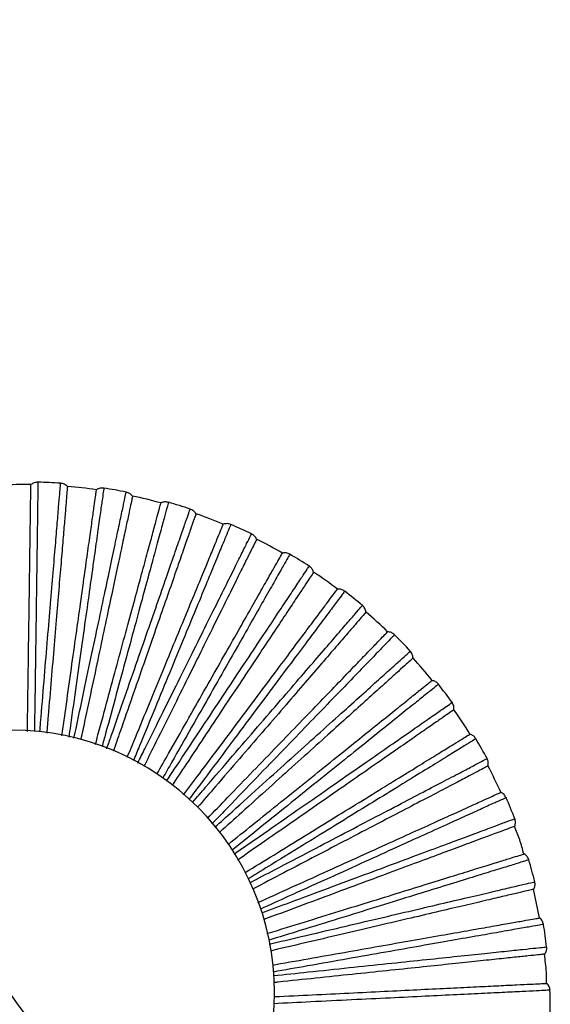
# Paper-space layout '_Inferior' of a CAD drawing. Header units: millimetres. Extents: x -509 to 509, y -547 to 549.
# Tile 32 of 32: x 366 to 467, y 262 to 450. Entities that reach past the tile are written whole.
import ezdxf

# ---------------------------------------------------------------- set-up
doc = ezdxf.new("R2010")
doc.units = ezdxf.units.MM

psp = doc.layouts.new('_Inferior')

# ---------------------------------------------------------------- linework, layer by layer
at = {"color": 7, "linetype": 'Continuous', "lineweight": 25}
psp.add_line((465.25, 278.68), (464.16, 284.16), dxfattribs=at)
for centre, radius, start, end in [((366.84, 261.33), 100, 89.1994, 92.4008), ((366.84, 261.33), 100.5, 85.9631, 88.4363), ((366.84, 261.33), 100, 81.9993, 85.2007), ((366.84, 261.33), 100.5, 78.7633, 81.2361), ((366.84, 261.33), 100, 74.7993, 78.0005), ((366.84, 261.33), 100.5, 71.5637, 74.0359), ((366.84, 261.33), 100, 67.5994, 70.8004), ((366.84, 261.33), 100.5, 64.364, 66.8357), ((366.84, 261.33), 100, 60.3996, 63.6001), ((366.84, 261.33), 100.5, 57.1644, 59.6363), ((366.84, 261.33), 100, 53.1995, 56.4002), ((366.84, 261.33), 100.5, 49.9644, 52.4358), ((366.84, 261.33), 100, 45.9998, 49.2), ((366.84, 261.33), 100.5, 42.7643, 45.2361), ((366.84, 261.33), 100, 38.8002, 41.9998), ((366.84, 261.33), 100.5, 35.5641, 38.0363), ((366.84, 261.33), 100, 31.6005, 34.7995), ((364.71, 264.48), 50, 0, 180), ((366.84, 261.33), 100.5, 28.3639, 30.8367), ((366.84, 261.33), 100, 24.4007, 27.5994), ((366.84, 261.33), 100.5, 21.1637, 23.6369), ((366.84, 261.33), 100.5, 13.9634, 16.437), ((366.84, 261.33), 100.5, 6.7632, 9.2369), ((366.84, 261.33), 100.5, 359.5631, 2.0368), ((364.71, 264.48), 50, 180, 0)]:
    psp.add_arc(centre, radius, start, end, dxfattribs=at)
for points, knots in [([(-450, 0), (-450, 14.73), (-449.28, 29.45), (-446.39, 58.76), (-444.23, 73.34), (-438.48, 102.23), (-434.9, 116.54), (-426.35, 144.72), (-421.38, 158.6), (-410.11, 185.81), (-403.81, 199.14), (-389.92, 225.11), (-382.34, 237.76), (-365.98, 262.25), (-357.2, 274.1), (-338.51, 296.86), (-318.71, 318.71), (-296.86, 338.51), (-274.09, 357.2), (-262.25, 365.98), (-237.76, 382.34), (-225.12, 389.92), (-199.14, 403.81), (-185.81, 410.11), (-158.6, 421.38), (-144.72, 426.35), (-116.54, 434.9), (-102.24, 438.48), (-73.35, 444.23), (-58.76, 446.39), (-29.45, 449.28), (-14.73, 450), (14.73, 450), (29.45, 449.28), (58.76, 446.39), (73.34, 444.23), (102.23, 438.48), (116.54, 434.9), (144.72, 426.35), (158.6, 421.38), (185.81, 410.11), (199.14, 403.81), (225.11, 389.92), (237.76, 382.34), (262.25, 365.98), (274.1, 357.2), (296.86, 338.51), (318.71, 318.71), (338.51, 296.86), (357.2, 274.09), (365.98, 262.25), (382.34, 237.76), (389.92, 225.12), (403.81, 199.14), (410.11, 185.81), (421.38, 158.6), (426.35, 144.72), (434.9, 116.54), (438.48, 102.24), (444.23, 73.35), (446.39, 58.76), (449.28, 29.45), (450, 14.73), (450, 0)], [0, 0, 0, 0, 0.03125, 0.03125, 0.0625, 0.0625, 0.09375, 0.09375, 0.125, 0.125, 0.15625, 0.15625, 0.1875, 0.1875, 0.21875, 0.21875, 0.25, 0.28125, 0.28125, 0.3125, 0.3125, 0.34375, 0.34375, 0.375, 0.375, 0.40625, 0.40625, 0.4375, 0.4375, 0.46875, 0.46875, 0.5, 0.5, 0.53125, 0.53125, 0.5625, 0.5625, 0.59375, 0.59375, 0.625, 0.625, 0.65625, 0.65625, 0.6875, 0.6875, 0.71875, 0.71875, 0.75, 0.78125, 0.78125, 0.8125, 0.8125, 0.84375, 0.84375, 0.875, 0.875, 0.90625, 0.90625, 0.9375, 0.9375, 0.96875, 0.96875, 1, 1, 1, 1]), ([(367.58, 314.26), (367.59, 315.3), (367.64, 318.78), (367.72, 324.42), (367.81, 331.1), (367.9, 337.32), (367.98, 342.97), (368.05, 347.95), (368.11, 352.18), (368.16, 355.61), (368.19, 358.23), (368.22, 360.04), (368.23, 361.12), (368.23, 361.26), (368.24, 361.32)], [0, 0, 0, 0, 0.03745, 0.126092, 0.216062, 0.306846, 0.397903, 0.488681, 0.578639, 0.667263, 0.754086, 0.8387, 0.920762, 1, 1, 1, 1]), ([(369.58, 361.79), (369.58, 361.69), (369.58, 361.49), (369.55, 359.89), (369.52, 357.35), (369.47, 353.84), (369.41, 349.42), (369.33, 344.14), (369.25, 338.08), (369.15, 331.34), (369.05, 323.97), (368.97, 318.21), (368.92, 314.86), (368.91, 314.24)], [0, 0, 0, 0, 0.097949, 0.196034, 0.294285, 0.391665, 0.489316, 0.58744, 0.684773, 0.782592, 0.880573, 0.977891, 1, 1, 1, 1]), ([(369.94, 314.2), (369.99, 314.79), (370.27, 318.13), (370.75, 323.84), (371.36, 331.19), (371.93, 337.92), (372.43, 343.96), (372.88, 349.22), (373.25, 353.64), (373.54, 357.13), (373.76, 359.7), (373.88, 361.15), (373.93, 361.75), (373.91, 361.58), (373.91, 361.58)], [0, 0, 0, 0, 0.0209977, 0.119234, 0.2166833, 0.3142524, 0.4124546, 0.5098338, 0.6075475, 0.7056525, 0.8029939, 0.9008924, 0.9994507, 1, 1, 1, 1]), ([(375.21, 360.98), (375.2, 360.91), (375.19, 360.78), (375.1, 359.7), (374.95, 357.9), (374.73, 355.29), (374.44, 351.87), (374.09, 347.65), (373.67, 342.69), (373.2, 337.06), (372.68, 330.87), (372.12, 324.21), (371.64, 318.54), (371.35, 315.03), (371.26, 313.95)], [0, 0, 0, 0, 0.079113, 0.161047, 0.245528, 0.332216, 0.420701, 0.510517, 0.601153, 0.692067, 0.782709, 0.872538, 0.961041, 1, 1, 1, 1]), ([(382.15, 360.65), (382.14, 360.56), (382.11, 360.36), (381.89, 358.77), (381.53, 356.26), (381.04, 352.78), (380.43, 348.4), (379.69, 343.17), (378.85, 337.17), (377.91, 330.49), (376.88, 323.2), (376.06, 317.37), (375.58, 313.91), (375.47, 313.16)], [0, 0, 0, 0, 0.097477, 0.195091, 0.292868, 0.38978, 0.486961, 0.584612, 0.681476, 0.778824, 0.876334, 0.973183, 1, 1, 1, 1]), ([(374.16, 313.41), (374.32, 314.55), (374.82, 318.12), (375.62, 323.82), (376.55, 330.43), (377.42, 336.59), (378.2, 342.18), (378.89, 347.11), (379.48, 351.3), (379.96, 354.7), (380.33, 357.3), (380.58, 359.09), (380.73, 360.16), (380.75, 360.29), (380.76, 360.36)], [0, 0, 0, 0, 0.041527, 0.129794, 0.219382, 0.309782, 0.400453, 0.490847, 0.580423, 0.668672, 0.755128, 0.839384, 0.921098, 1, 1, 1, 1]), ([(376.45, 312.97), (376.61, 313.69), (377.33, 317.11), (378.55, 322.86), (380.08, 330.07), (381.49, 336.67), (382.75, 342.6), (383.84, 347.77), (384.76, 352.11), (385.49, 355.54), (386.03, 358.06), (386.33, 359.48), (386.46, 360.07), (386.42, 359.9), (386.42, 359.9)], [0, 0, 0, 0, 0.02603, 0.123761, 0.22071, 0.317777, 0.415475, 0.512353, 0.609565, 0.707165, 0.804007, 0.901402, 0.999453, 1, 1, 1, 1]), ([(387.63, 359.14), (387.62, 359.08), (387.59, 358.95), (387.36, 357.89), (386.99, 356.13), (386.44, 353.56), (385.73, 350.2), (384.85, 346.06), (383.81, 341.19), (382.64, 335.67), (381.35, 329.59), (379.96, 323.05), (378.76, 317.41), (378.01, 313.87), (377.76, 312.73)], [0, 0, 0, 0, 0.07886, 0.16053, 0.24474, 0.331149, 0.41935, 0.508878, 0.599223, 0.689846, 0.780197, 0.869737, 0.957956, 1, 1, 1, 1]), ([(380.54, 311.75), (380.87, 312.98), (381.85, 316.56), (383.38, 322.22), (385.13, 328.67), (386.76, 334.67), (388.25, 340.12), (389.55, 344.93), (390.66, 349.01), (391.56, 352.32), (392.25, 354.85), (392.72, 356.59), (393.01, 357.64), (393.04, 357.77), (393.06, 357.83)], [0, 0, 0, 0, 0.045403, 0.133313, 0.222539, 0.312573, 0.402878, 0.492906, 0.58212, 0.670012, 0.756118, 0.840033, 0.921417, 1, 1, 1, 1]), ([(394.48, 357.95), (394.45, 357.86), (394.4, 357.67), (393.98, 356.12), (393.31, 353.67), (392.39, 350.28), (391.23, 346.01), (389.85, 340.92), (388.26, 335.07), (386.49, 328.56), (384.56, 321.45), (382.98, 315.65), (382.03, 312.15), (381.79, 311.29)], [0, 0, 0, 0, 0.097026, 0.194189, 0.291514, 0.387978, 0.484709, 0.581909, 0.678325, 0.775223, 0.872282, 0.968683, 1, 1, 1, 1]), ([(382.71, 310.95), (383, 311.78), (384.19, 315.23), (386.17, 320.91), (388.6, 327.87), (390.81, 334.24), (392.81, 339.97), (394.54, 344.96), (396, 349.14), (397.15, 352.45), (398, 354.89), (398.48, 356.26), (398.68, 356.83), (398.62, 356.67), (398.62, 356.67)], [0, 0, 0, 0, 0.030991, 0.128225, 0.224679, 0.321252, 0.418452, 0.514837, 0.611554, 0.708657, 0.805005, 0.901904, 0.999456, 1, 1, 1, 1]), ([(399.73, 355.77), (399.7, 355.71), (399.66, 355.58), (399.3, 354.56), (398.71, 352.85), (397.85, 350.38), (396.72, 347.13), (395.33, 343.14), (393.69, 338.44), (391.83, 333.1), (389.79, 327.23), (387.59, 320.92), (385.64, 315.32), (384.4, 311.75), (383.96, 310.49)], [0, 0, 0, 0, 0.078398, 0.15959, 0.243307, 0.32921, 0.416894, 0.505898, 0.595714, 0.685806, 0.775628, 0.864643, 0.952346, 1, 1, 1, 1]), ([(386.63, 309.35), (387.15, 310.62), (388.61, 314.15), (390.89, 319.67), (393.43, 325.85), (395.8, 331.59), (397.95, 336.82), (399.85, 341.42), (401.46, 345.33), (402.77, 348.51), (403.77, 350.93), (404.46, 352.6), (404.87, 353.6), (404.92, 353.72), (404.95, 353.78)], [0, 0, 0, 0, 0.048949, 0.136532, 0.225427, 0.315127, 0.405096, 0.49479, 0.583673, 0.671238, 0.757024, 0.840627, 0.921709, 1, 1, 1, 1]), ([(406.37, 353.73), (406.33, 353.63), (406.26, 353.45), (405.65, 351.97), (404.68, 349.62), (403.34, 346.37), (401.65, 342.28), (399.64, 337.4), (397.33, 331.8), (394.76, 325.57), (391.95, 318.76), (389.62, 313.09), (388.18, 309.62), (387.8, 308.68)], [0, 0, 0, 0, 0.096609, 0.193353, 0.29026, 0.386309, 0.482624, 0.579406, 0.675407, 0.771889, 0.86853, 0.964517, 1, 1, 1, 1]), ([(388.62, 308.21), (389.07, 309.12), (390.75, 312.51), (393.49, 318.02), (396.76, 324.62), (399.76, 330.66), (402.46, 336.09), (404.81, 340.82), (406.78, 344.8), (408.34, 347.94), (409.48, 350.25), (410.13, 351.55), (410.4, 352.09), (410.32, 351.93), (410.32, 351.93)], [0, 0, 0, 0, 0.0355876, 0.1323599, 0.2283569, 0.3244719, 0.4212107, 0.5171387, 0.6133961, 0.7100391, 0.8059298, 0.9023694, 0.9994589, 1, 1, 1, 1]), ([(411.3, 350.9), (411.27, 350.84), (411.22, 350.73), (410.73, 349.75), (409.93, 348.14), (408.76, 345.79), (407.24, 342.71), (405.36, 338.92), (403.14, 334.46), (400.63, 329.4), (397.87, 323.83), (394.9, 317.85), (392.19, 312.41), (390.44, 308.88), (389.78, 307.54)], [0, 0, 0, 0, 0.077967, 0.158713, 0.24197, 0.327401, 0.414604, 0.503119, 0.592442, 0.682038, 0.771367, 0.859894, 0.947115, 1, 1, 1, 1]), ([(392.28, 306.11), (393.03, 307.43), (394.99, 310.88), (398.01, 316.2), (401.31, 322), (404.38, 327.41), (407.17, 332.32), (409.63, 336.65), (411.72, 340.33), (413.41, 343.32), (414.71, 345.6), (415.6, 347.16), (416.14, 348.11), (416.2, 348.22), (416.23, 348.28)], [0, 0, 0, 0, 0.053952, 0.141074, 0.229501, 0.318729, 0.408225, 0.497447, 0.585862, 0.672967, 0.758302, 0.841466, 0.922121, 1, 1, 1, 1]), ([(417.64, 348.04), (417.59, 347.96), (417.49, 347.79), (416.7, 346.39), (415.45, 344.19), (413.71, 341.13), (411.53, 337.28), (408.92, 332.69), (405.92, 327.42), (402.59, 321.56), (398.95, 315.16), (395.87, 309.73), (393.96, 306.37), (393.41, 305.4)], [0, 0, 0, 0, 0.09624, 0.192614, 0.28915, 0.384832, 0.480779, 0.577191, 0.672825, 0.768937, 0.865209, 0.960829, 1, 1, 1, 1]), ([(394.12, 304.81), (394.75, 305.76), (396.91, 309.01), (400.38, 314.23), (404.46, 320.37), (408.19, 325.99), (411.55, 331.04), (414.47, 335.44), (416.92, 339.13), (418.86, 342.05), (420.29, 344.2), (421.09, 345.41), (421.43, 345.92), (421.33, 345.77), (421.33, 345.77)], [0, 0, 0, 0, 0.039682, 0.136043, 0.231633, 0.32734, 0.423668, 0.519189, 0.615037, 0.71127, 0.806754, 0.902784, 0.999461, 1, 1, 1, 1]), ([(422.18, 344.62), (422.14, 344.57), (422.07, 344.46), (421.47, 343.55), (420.47, 342.05), (419.02, 339.87), (417.12, 337.01), (414.78, 333.48), (412.02, 329.34), (408.9, 324.63), (405.45, 319.45), (401.76, 313.89), (398.32, 308.71), (396.06, 305.31), (395.16, 303.96)], [0, 0, 0, 0, 0.077579, 0.157922, 0.240764, 0.32577, 0.412539, 0.500612, 0.58949, 0.67864, 0.767524, 0.855609, 0.942395, 1, 1, 1, 1]), ([(397.37, 302.14), (398.39, 303.5), (400.87, 306.83), (404.64, 311.86), (408.64, 317.21), (412.36, 322.18), (415.75, 326.71), (418.73, 330.7), (421.26, 334.08), (423.32, 336.83), (424.89, 338.93), (425.97, 340.38), (426.62, 341.25), (426.7, 341.35), (426.74, 341.4)], [0, 0, 0, 0, 0.059982, 0.146549, 0.234412, 0.323072, 0.411997, 0.50065, 0.588502, 0.675052, 0.759843, 0.842476, 0.922617, 1, 1, 1, 1]), ([(428.11, 340.99), (428.05, 340.91), (427.93, 340.76), (426.97, 339.47), (425.45, 337.44), (423.34, 334.62), (420.69, 331.08), (417.53, 326.86), (413.9, 322.01), (409.86, 316.6), (405.45, 310.71), (401.6, 305.57), (399.18, 302.33), (398.4, 301.29)], [0, 0, 0, 0, 0.095636, 0.191406, 0.287337, 0.382419, 0.477764, 0.573571, 0.668606, 0.764116, 0.859784, 0.954804, 1, 1, 1, 1]), ([(399.08, 300.73), (399.92, 301.7), (402.56, 304.76), (406.75, 309.61), (411.56, 315.19), (415.97, 320.3), (419.93, 324.89), (423.38, 328.89), (426.28, 332.24), (428.57, 334.9), (430.25, 336.85), (431.2, 337.95), (431.6, 338.41), (431.49, 338.27), (431.49, 338.27)], [0, 0, 0, 0, 0.044396, 0.140284, 0.235404, 0.330642, 0.426497, 0.521549, 0.616927, 0.712687, 0.807702, 0.903261, 0.999464, 1, 1, 1, 1]), ([(432.18, 337.03), (432.14, 336.98), (432.05, 336.88), (431.34, 336.06), (430.16, 334.69), (428.45, 332.71), (426.21, 330.11), (423.44, 326.91), (420.19, 323.14), (416.5, 318.86), (412.43, 314.15), (408.07, 309.1), (403.93, 304.3), (401.18, 301.12), (400.04, 299.79)], [0, 0, 0, 0, 0.0772444, 0.157242, 0.2397275, 0.3243669, 0.4107616, 0.4984561, 0.5869506, 0.6757171, 0.7642177, 0.8519242, 0.9383364, 1, 1, 1, 1]), ([(401.91, 297.64), (403.2, 298.98), (406.2, 302.09), (410.68, 306.72), (415.31, 311.53), (419.63, 316), (423.56, 320.06), (427.02, 323.64), (429.95, 326.69), (432.34, 329.16), (434.16, 331.04), (435.41, 332.34), (436.17, 333.12), (436.26, 333.22), (436.3, 333.26)], [0, 0, 0, 0, 0.065314, 0.15139, 0.238756, 0.326912, 0.415333, 0.503483, 0.590836, 0.676895, 0.761205, 0.84337, 0.923056, 1, 1, 1, 1]), ([(437.61, 332.68), (437.54, 332.61), (437.4, 332.47), (436.29, 331.32), (434.53, 329.49), (432.08, 326.96), (429.01, 323.78), (425.34, 319.99), (421.13, 315.63), (416.45, 310.78), (411.33, 305.48), (406.75, 300.74), (403.82, 297.7), (402.78, 296.63)], [0, 0, 0, 0, 0.095042, 0.190218, 0.285553, 0.380044, 0.474798, 0.57001, 0.664455, 0.759371, 0.854445, 0.948876, 1, 1, 1, 1]), ([(403.34, 295.99), (404.44, 296.98), (407.59, 299.82), (412.49, 304.23), (417.96, 309.16), (422.98, 313.68), (427.48, 317.73), (431.4, 321.27), (434.7, 324.23), (437.3, 326.58), (439.22, 328.3), (440.3, 329.28), (440.75, 329.68), (440.62, 329.57), (440.62, 329.57)], [0, 0, 0, 0, 0.050711, 0.145966, 0.240457, 0.335065, 0.430287, 0.524711, 0.619459, 0.714586, 0.808973, 0.9039, 0.999467, 1, 1, 1, 1]), ([(441.15, 328.24), (441.11, 328.2), (441.01, 328.11), (440.2, 327.38), (438.86, 326.18), (436.91, 324.42), (434.36, 322.13), (431.22, 319.3), (427.52, 315.96), (423.32, 312.18), (418.7, 308.02), (413.74, 303.56), (408.9, 299.2), (405.65, 296.27), (404.21, 294.98)], [0, 0, 0, 0, 0.076774, 0.156284, 0.238267, 0.322391, 0.408259, 0.49542, 0.583375, 0.671601, 0.759562, 0.846734, 0.93262, 1, 1, 1, 1]), ([(405.86, 292.7), (407.42, 293.96), (410.89, 296.75), (416.02, 300.87), (421.22, 305.05), (426.07, 308.95), (430.47, 312.49), (434.35, 315.61), (437.65, 318.26), (440.32, 320.41), (442.37, 322.06), (443.77, 323.19), (444.62, 323.87), (444.72, 323.95), (444.77, 323.99)], [0, 0, 0, 0, 0.069805, 0.155468, 0.242413, 0.330146, 0.418142, 0.505869, 0.592802, 0.678448, 0.762353, 0.844122, 0.923426, 1, 1, 1, 1]), ([(445.99, 323.25), (445.92, 323.19), (445.76, 323.07), (444.51, 322.06), (442.53, 320.47), (439.79, 318.27), (436.35, 315.5), (432.23, 312.19), (427.51, 308.4), (422.25, 304.17), (416.52, 299.56), (411.26, 295.33), (407.84, 292.59), (406.56, 291.56)], [0, 0, 0, 0, 0.094533, 0.189199, 0.284023, 0.378009, 0.472255, 0.566957, 0.660896, 0.755304, 0.849869, 0.943793, 1, 1, 1, 1]), ([(406.99, 290.86), (408.34, 291.79), (411.96, 294.31), (417.51, 298.17), (423.55, 302.37), (429.09, 306.23), (434.07, 309.69), (438.41, 312.7), (442.05, 315.23), (444.93, 317.23), (447.04, 318.7), (448.24, 319.53), (448.73, 319.88), (448.59, 319.78), (448.59, 319.78)], [0, 0, 0, 0, 0.056143, 0.150853, 0.244804, 0.33887, 0.433547, 0.52743, 0.621636, 0.716219, 0.810066, 0.90445, 0.99947, 1, 1, 1, 1]), ([(448.95, 318.4), (448.9, 318.36), (448.79, 318.29), (447.9, 317.67), (446.42, 316.64), (444.27, 315.14), (441.45, 313.18), (437.97, 310.77), (433.88, 307.93), (429.24, 304.7), (424.14, 301.15), (418.66, 297.35), (413.17, 293.53), (409.42, 290.92), (407.68, 289.72)], [0, 0, 0, 0, 0.076277, 0.155272, 0.236725, 0.320304, 0.405617, 0.492213, 0.579599, 0.667254, 0.754646, 0.841254, 0.926583, 1, 1, 1, 1]), ([(409.13, 287.35), (410.95, 288.47), (414.87, 290.88), (420.59, 294.4), (426.27, 297.89), (431.57, 301.15), (436.38, 304.11), (440.62, 306.72), (444.23, 308.94), (447.15, 310.74), (449.38, 312.11), (450.92, 313.06), (451.84, 313.63), (451.96, 313.69), (452.01, 313.73)], [0, 0, 0, 0, 0.074385, 0.159626, 0.246143, 0.333444, 0.421007, 0.508302, 0.594807, 0.680031, 0.763523, 0.84489, 0.923803, 1, 1, 1, 1]), ([(453.13, 312.84), (453.05, 312.79), (452.88, 312.69), (451.51, 311.85), (449.35, 310.52), (446.36, 308.68), (442.59, 306.36), (438.09, 303.59), (432.93, 300.42), (427.19, 296.89), (420.92, 293.03), (415.07, 289.43), (411.22, 287.07), (409.71, 286.14)], [0, 0, 0, 0, 0.094124, 0.188379, 0.282793, 0.376371, 0.470209, 0.564501, 0.658033, 0.752032, 0.846187, 0.939705, 1, 1, 1, 1]), ([(410.01, 285.4), (411.59, 286.23), (415.62, 288.34), (421.72, 291.53), (428.25, 294.94), (434.23, 298.07), (439.6, 300.88), (444.28, 303.33), (448.21, 305.38), (451.32, 307), (453.6, 308.2), (454.89, 308.87), (455.43, 309.15), (455.27, 309.07), (455.27, 309.07)], [0, 0, 0, 0, 0.060557, 0.154824, 0.248335, 0.341962, 0.436196, 0.52964, 0.623406, 0.717546, 0.810954, 0.904897, 0.999473, 1, 1, 1, 1]), ([(455.46, 307.66), (455.4, 307.63), (455.29, 307.57), (454.32, 307.07), (452.72, 306.23), (450.4, 305.01), (447.36, 303.42), (443.61, 301.46), (439.2, 299.16), (434.19, 296.54), (428.68, 293.66), (422.76, 290.57), (416.71, 287.4), (412.52, 285.21), (410.51, 284.16)], [0, 0, 0, 0, 0.075865, 0.154433, 0.235445, 0.318573, 0.403425, 0.489553, 0.576467, 0.663647, 0.750567, 0.836707, 0.921576, 1, 1, 1, 1]), ([(411.53, 281.6), (413.66, 282.57), (418.02, 284.55), (424.31, 287.4), (430.39, 290.16), (436.05, 292.72), (441.19, 295.06), (445.73, 297.12), (449.58, 298.86), (452.71, 300.28), (455.1, 301.37), (456.74, 302.11), (457.73, 302.56), (457.85, 302.61), (457.91, 302.64)], [0, 0, 0, 0, 0.080598, 0.165267, 0.251203, 0.337918, 0.424893, 0.511602, 0.597527, 0.682178, 0.76511, 0.845931, 0.924314, 1, 1, 1, 1]), ([(458.91, 301.62), (458.82, 301.58), (458.64, 301.5), (457.17, 300.84), (454.87, 299.79), (451.66, 298.34), (447.63, 296.51), (442.83, 294.33), (437.31, 291.83), (431.17, 289.04), (424.47, 286), (418.06, 283.1), (413.79, 281.16), (412.02, 280.36)], [0, 0, 0, 0, 0.093578, 0.187287, 0.281153, 0.374188, 0.467482, 0.561227, 0.654216, 0.747671, 0.84128, 0.934255, 1, 1, 1, 1]), ([(412.3, 279.66), (414.1, 280.33), (418.49, 281.96), (425.08, 284.41), (431.98, 286.98), (438.3, 289.33), (443.98, 291.45), (448.93, 293.29), (453.09, 294.83), (456.37, 296.06), (458.79, 296.96), (460.15, 297.46), (460.72, 297.67), (460.56, 297.61), (460.56, 297.61)], [0, 0, 0, 0, 0.064934, 0.158761, 0.251837, 0.345028, 0.438823, 0.531832, 0.62516, 0.718862, 0.811835, 0.90534, 0.999475, 1, 1, 1, 1]), ([(460.57, 296.19), (460.51, 296.16), (460.38, 296.12), (459.36, 295.74), (457.67, 295.11), (455.22, 294.2), (452, 293), (448.03, 291.53), (443.37, 289.79), (438.07, 287.82), (432.24, 285.65), (425.99, 283.33), (419.47, 280.9), (414.93, 279.21), (412.68, 278.38)], [0, 0, 0, 0, 0.075548, 0.15379, 0.234464, 0.317245, 0.401743, 0.487512, 0.574064, 0.660881, 0.747439, 0.83322, 0.917735, 1, 1, 1, 1]), ([(462.28, 290.88), (462.04, 291.79), (461.56, 293.59), (460.84, 295.3), (460.49, 296.16)], [0, 0, 0, 0, 0.504802, 1, 1, 1, 1]), ([(413.26, 275.7), (413.35, 275.73), (415.79, 276.48), (420.44, 277.92), (427.13, 279.99), (433.5, 281.96), (439.44, 283.8), (444.84, 285.47), (449.59, 286.95), (453.63, 288.2), (456.91, 289.21), (459.42, 289.99), (461.14, 290.52), (462.18, 290.84), (462.3, 290.88), (462.37, 290.9)], [0, 0, 0, 0, 0.0030135, 0.0855227, 0.1697376, 0.255214, 0.3414643, 0.4279737, 0.5142181, 0.5996828, 0.6838807, 0.7663681, 0.8467562, 0.9247197, 1, 1, 1, 1]), ([(463.23, 289.77), (463.14, 289.74), (462.95, 289.68), (461.41, 289.2), (458.99, 288.45), (455.63, 287.41), (451.41, 286.11), (446.37, 284.55), (440.58, 282.76), (434.13, 280.76), (427.11, 278.59), (420.22, 276.46), (415.57, 275.02), (413.54, 274.39)], [0, 0, 0, 0, 0.093018, 0.186166, 0.279471, 0.37195, 0.464685, 0.557869, 0.650302, 0.743198, 0.836247, 0.928666, 1, 1, 1, 1]), ([(413.7, 273.69), (415.75, 274.17), (420.5, 275.29), (427.51, 276.93), (434.68, 278.61), (441.25, 280.16), (447.15, 281.54), (452.29, 282.75), (456.61, 283.76), (460.02, 284.56), (462.53, 285.15), (463.95, 285.48), (464.54, 285.62), (464.37, 285.58), (464.37, 285.58)], [0, 0, 0, 0, 0.070837, 0.164072, 0.256561, 0.349163, 0.442366, 0.534787, 0.627527, 0.720637, 0.813023, 0.905938, 0.999479, 1, 1, 1, 1]), ([(464.2, 284.16), (464.13, 284.15), (464.01, 284.12), (462.95, 283.87), (461.19, 283.46), (458.64, 282.86), (455.3, 282.08), (451.18, 281.11), (446.33, 279.97), (440.83, 278.68), (434.77, 277.26), (428.29, 275.74), (421.47, 274.14), (416.67, 273.02), (414.12, 272.42), (413.98, 272.39)], [0, 0, 0, 0, 0.07513, 0.152938, 0.233165, 0.315488, 0.399518, 0.484812, 0.570884, 0.657221, 0.743299, 0.828605, 0.912652, 0.994996, 1, 1, 1, 1]), ([(414.37, 269.71), (414.57, 269.75), (417.2, 270.21), (422.1, 271.07), (428.99, 272.29), (435.56, 273.45), (441.68, 274.53), (447.25, 275.51), (452.15, 276.37), (456.32, 277.11), (459.7, 277.7), (462.28, 278.16), (464.06, 278.47), (465.13, 278.66), (465.26, 278.68), (465.32, 278.69)], [0, 0, 0, 0, 0.006657, 0.088865, 0.172772, 0.257936, 0.343871, 0.430064, 0.515993, 0.601146, 0.685036, 0.767222, 0.847316, 0.924995, 1, 1, 1, 1]), ([(466.03, 277.46), (465.94, 277.44), (465.74, 277.41), (464.16, 277.13), (461.66, 276.69), (458.2, 276.08), (453.85, 275.31), (448.65, 274.4), (442.68, 273.34), (436.04, 272.17), (428.79, 270.9), (421.58, 269.63), (416.67, 268.76), (414.46, 268.37)], [0, 0, 0, 0, 0.092642, 0.185414, 0.278342, 0.370447, 0.462808, 0.555615, 0.647675, 0.740195, 0.832868, 0.924914, 1, 1, 1, 1]), ([(414.5, 267.68), (416.73, 267.91), (421.7, 268.44), (428.99, 269.21), (436.31, 269.98), (443.02, 270.68), (449.05, 271.32), (454.3, 271.87), (458.71, 272.33), (462.2, 272.7), (464.76, 272.97), (466.21, 273.12), (466.81, 273.18), (466.64, 273.17), (466.64, 273.17)], [0, 0, 0, 0, 0.074737, 0.167581, 0.259681, 0.351894, 0.444706, 0.53674, 0.62909, 0.72181, 0.813808, 0.906333, 0.999481, 1, 1, 1, 1]), ([(466.29, 271.78), (466.23, 271.78), (466.1, 271.76), (465.02, 271.65), (463.22, 271.46), (460.61, 271.19), (457.2, 270.83), (452.99, 270.38), (448.04, 269.86), (442.42, 269.27), (436.23, 268.62), (429.61, 267.93), (422.65, 267.2), (417.61, 266.67), (414.87, 266.38), (414.59, 266.35)], [0, 0, 0, 0, 0.0747944, 0.1522546, 0.2321238, 0.3140786, 0.397733, 0.482646, 0.5683336, 0.6542846, 0.7399781, 0.8249027, 0.9085741, 0.9905506, 1, 1, 1, 1]), ([(466.63, 266.21), (466.63, 266.92), (466.63, 268.78), (466.37, 270.62), (466.21, 271.77)], [0, 0, 0, 0, 0.377189, 1, 1, 1, 1]), ([(467.27, 264.9), (467.17, 264.9), (466.98, 264.89), (465.37, 264.81), (462.84, 264.68), (459.33, 264.51), (454.91, 264.3), (449.64, 264.04), (443.59, 263.74), (436.85, 263.42), (429.5, 263.06), (422.05, 262.69), (416.92, 262.44), (414.53, 262.33)], [0, 0, 0, 0, 0.0921874, 0.1845041, 0.2769755, 0.3686285, 0.4605358, 0.552888, 0.6444956, 0.7365612, 0.8287794, 0.9203733, 1, 1, 1, 1]), ([(414.64, 263.67), (414.98, 263.68), (417.78, 263.82), (422.89, 264.07), (429.88, 264.41), (436.53, 264.74), (442.75, 265.04), (448.39, 265.32), (453.36, 265.56), (457.59, 265.77), (461.02, 265.94), (463.64, 266.06), (465.44, 266.15), (466.52, 266.21), (466.65, 266.21), (466.72, 266.21)], [0, 0, 0, 0, 0.011141, 0.092978, 0.176506, 0.261286, 0.346833, 0.432637, 0.518178, 0.602946, 0.686458, 0.768273, 0.848005, 0.925333, 1, 1, 1, 1])]:
    psp.add_open_spline(points, degree=3, knots=knots, dxfattribs=at)
for points in [[(369.58, 361.79), (369.34, 361.78), (368.84, 361.74), (368.44, 361.46), (368.24, 361.32)], [(375.21, 360.98), (375.02, 361.14), (374.64, 361.46), (374.16, 361.54), (373.91, 361.58)], [(382.15, 360.66), (381.9, 360.67), (381.41, 360.7), (380.97, 360.47), (380.76, 360.36)], [(387.63, 359.14), (387.46, 359.33), (387.13, 359.69), (386.66, 359.83), (386.42, 359.9)], [(394.48, 357.95), (394.24, 358), (393.75, 358.09), (393.29, 357.92), (393.06, 357.83)], [(399.73, 355.77), (399.58, 355.97), (399.3, 356.37), (398.85, 356.57), (398.62, 356.67)], [(406.37, 353.73), (406.14, 353.8), (405.67, 353.95), (405.19, 353.84), (404.95, 353.78)], [(411.3, 350.9), (411.19, 351.12), (410.95, 351.55), (410.53, 351.81), (410.32, 351.94)], [(417.64, 348.04), (417.42, 348.15), (416.97, 348.36), (416.48, 348.31), (416.23, 348.28)], [(422.18, 344.62), (422.09, 344.85), (421.92, 345.31), (421.53, 345.62), (421.33, 345.77)], [(428.11, 340.99), (427.9, 341.13), (427.48, 341.39), (426.99, 341.4), (426.74, 341.4)], [(432.18, 337.03), (432.12, 337.27), (432.01, 337.75), (431.66, 338.1), (431.49, 338.28)], [(437.61, 332.69), (437.42, 332.84), (437.04, 333.16), (436.55, 333.23), (436.3, 333.26)], [(441.15, 328.24), (441.13, 328.49), (441.07, 328.98), (440.77, 329.37), (440.62, 329.57)], [(445.99, 323.25), (445.82, 323.43), (445.49, 323.79), (445.01, 323.92), (444.77, 323.99)], [(448.95, 318.4), (448.96, 318.65), (448.96, 319.14), (448.72, 319.57), (448.59, 319.78)], [(453.13, 312.84), (452.99, 313.04), (452.69, 313.44), (452.24, 313.63), (452.01, 313.73)], [(455.46, 307.66), (455.49, 307.9), (455.56, 308.39), (455.37, 308.85), (455.27, 309.07)], [(458.91, 301.62), (458.79, 301.84), (458.55, 302.27), (458.12, 302.52), (457.91, 302.64)], [(460.57, 296.19), (460.63, 296.43), (460.76, 296.9), (460.63, 297.38), (460.56, 297.61)], [(463.23, 289.77), (463.14, 290), (462.96, 290.45), (462.56, 290.75), (462.37, 290.9)], [(464.2, 284.16), (464.29, 284.39), (464.48, 284.85), (464.41, 285.34), (464.37, 285.58)], [(466.04, 277.46), (465.97, 277.7), (465.85, 278.18), (465.5, 278.52), (465.32, 278.69)], [(466.29, 271.78), (466.41, 272), (466.66, 272.43), (466.65, 272.92), (466.64, 273.17)], [(467.28, 264.9), (467.24, 265.15), (467.18, 265.63), (466.87, 266.02), (466.72, 266.21)]]:
    psp.add_open_spline(points, degree=3, dxfattribs=at)

doc.saveas('drawing.dxf')
